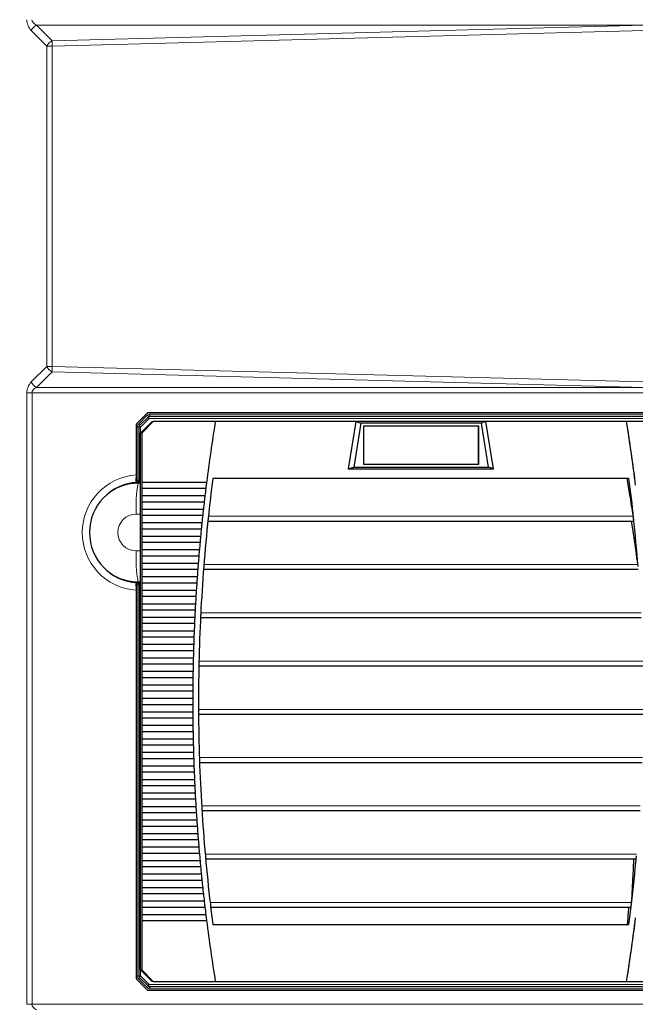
# Model space of a CAD drawing. Header units: millimetres. Extents: x 0 to 4205, y 0 to 2970.
# Tile 59 of 85: x 2147 to 2307, y 1817 to 2072. Entities that reach past the tile are written whole.
import ezdxf

# ---------------------------------------------------------------- set-up
doc = ezdxf.new("R2010")
doc.units = ezdxf.units.MM
doc.header["$LTSCALE"] = 5
doc.styles.add('SLDTEXTSTYLE0', font='TXT', dxfattribs={"width": 0.605})
doc.dimstyles.new('SLDDIMSTYLE0', dxfattribs={"dimtxt": 12.841593, "dimasz": 16.5, "dimexe": 0, "dimexo": 0.0625, "dimgap": 3.210398, "dimtad": 1, "dimdec": 0, "dimrnd": 1e-09, "dimzin": 12, "dimdsep": 46, "dimtxsty": 'SLDTEXTSTYLE0', "dimsah": 1, "dimcen": 0.09, "dimadec": 0, "dimazin": 3, "dimtfac": 1, "dimtdec": 1, "dimtofl": 0, "dimtmove": 0, "dimatfit": 3, "dimfxl": 1, "dimfrac": 2, "dimtolj": 1, "dimtzin": 12, "dimarcsym": 0})

# ---------------------------------------------------------------- blocks, each defined once
blk = doc.blocks.new('_D_7')
at = {"color": 7, "linetype": 'Continuous', "lineweight": 0}
for p, q in [((2163.82, 2742.16), (2159.41, 2742.16)), ((2159.41, 2742.16), (2159.41, 2722.44)), ((2198.12, 2742.16), (2202.53, 2742.16)), ((2202.53, 2742.16), (2202.53, 2722.44)), ((1950.03, 2550.64), (1950.03, 2724.5)), ((2399.56, 1699.78), (2399.56, 2724.5)), ((2159.41, 2722.44), (2163.82, 2722.44)), ((2202.53, 2722.44), (2198.12, 2722.44)), ((1950.03, 2719.5), (2399.56, 2719.5))]:
    blk.add_line(p, q, dxfattribs=at)
at = {"color": 7, "linetype": 'Continuous', "lineweight": 18}
for points in [[(1950.03, 2719.5), (1966.53, 2717), (1966.53, 2722)], [(2399.56, 2719.5), (2383.06, 2722), (2383.06, 2717)]]:
    blk.add_solid(points, dxfattribs=at)
at = {"color": 7, "linetype": 'Continuous', "lineweight": 18, "char_height": 13.229, "attachment_point": 1, "style": 'SLDTEXTSTYLE0'}
for s, insert in [('450', (2166.27, 2762.15)), ('17,7', (2163.82, 2739.49))]:
    blk.add_mtext(s, dxfattribs=dict(at, insert=insert))

msp = doc.modelspace()

# ---------------------------------------------------------------- linework, layer by layer
at = {"color": 8, "linetype": 'Continuous', "lineweight": 18}
for p, q in [((2309.04, 2071.09), (2151.38, 2071.09)), ((2151.38, 2071.09), (2155.37, 2067.04)), ((2155.37, 2067.04), (2309.04, 2071.09)), ((2153.99, 2065.63), (2150, 2069.67)), ((2309.05, 2069.67), (2155.38, 2065.63)), ((2153.99, 1982.71), (2153.99, 2065.63)), ((2153.99, 2065.63), (2155.38, 2065.63)), ((2155.38, 2065.63), (2155.38, 1982.71)), ((2150, 1978.67), (2153.99, 1982.71)), ((2153.99, 1982.71), (2155.38, 1982.71)), ((2155.38, 1982.71), (2309.05, 1978.67)), ((2155.37, 1981.3), (2151.38, 1977.26)), ((2309.04, 1977.26), (2155.37, 1981.3)), ((2151.38, 1977.26), (2309.04, 1977.26)), ((2148.85, 1817.5), (2148.85, 1975.84)), ((2150.19, 1975.84), (2148.85, 1975.84)), ((2150.19, 1975.84), (2150.19, 1817.5)), ((2353.53, 1975.84), (2150.19, 1975.84)), ((2177.75, 1967.74), (2180.05, 1970.04)), ((2180.51, 1969.19), (2178.29, 1966.97)), ((2179.97, 1970.52), (2179.99, 1970.56)), ((2180.35, 1970.71), (2180.32, 1970.67)), ((2320.84, 1969.19), (2180.51, 1969.19)), ((2180.72, 1969.83), (2180.53, 1969.69)), ((2180.53, 1969.69), (2320.87, 1969.69)), ((2321.18, 1969.83), (2180.72, 1969.83)), ((2180.75, 1970.33), (2321.21, 1970.33)), ((2177.29, 1967.85), (2177.26, 1967.81)), ((2177.46, 1953.23), (2177.46, 1967.03)), ((2177.46, 1967.03), (2177.93, 1967.03)), ((2177.93, 1966.97), (2178.29, 1966.97)), ((2178.29, 1966.97), (2178.29, 1953)), ((2177.44, 1952.65), (2177.46, 1952.76)), ((2177.46, 1953.23), (2177.93, 1953.23)), ((2177.67, 1952.44), (2177.79, 1952.51)), ((2177.67, 1952.44), (2178.31, 1952.44)), ((2178.31, 1952.5), (2178.26, 1952.5)), ((2178.29, 1953), (2178.31, 1953)), ((2178.27, 1944.44), (2177.2, 1944.44)), ((2178.31, 1944.44), (2178.27, 1944.44)), ((2178.27, 1934.9), (2178.27, 1944.44)), ((2195.9, 1943.89), (2306.05, 1943.89)), ((2177.2, 1934.9), (2178.27, 1934.9)), ((2178.31, 1934.9), (2178.27, 1934.9)), ((2194.73, 1931.39), (2307.21, 1931.39)), ((2177.46, 1926.58), (2177.44, 1926.69)), ((2177.46, 1824.81), (2177.46, 1926.11)), ((2177.93, 1926.11), (2177.46, 1926.11)), ((2177.67, 1926.9), (2177.79, 1926.83)), ((2178.31, 1926.9), (2177.67, 1926.9)), ((2178.26, 1926.84), (2178.31, 1926.84)), ((2178.29, 1926.34), (2178.29, 1824.87)), ((2178.31, 1926.34), (2178.29, 1926.34)), ((2193.92, 1918.89), (2308.03, 1918.89)), ((2193.46, 1906.39), (2308.49, 1906.39)), ((2193.34, 1893.89), (2308.61, 1893.89)), ((2193.57, 1881.39), (2308.38, 1881.39)), ((2194.15, 1868.89), (2307.8, 1868.89)), ((2195.07, 1856.39), (2306.87, 1856.39)), ((2196.35, 1843.89), (2305.6, 1843.89)), ((2177.26, 1824.03), (2177.29, 1823.99)), ((2177.46, 1824.81), (2177.93, 1824.81)), ((2180.05, 1821.81), (2177.75, 1824.11)), ((2178.29, 1824.87), (2177.93, 1824.87)), ((2178.29, 1824.87), (2180.51, 1822.65)), ((2180, 1821.28), (2179.97, 1821.32)), ((2180.32, 1821.17), (2180.35, 1821.14)), ((2180.51, 1822.65), (2320.84, 1822.65)), ((2180.53, 1822.15), (2180.72, 1822.01)), ((2320.87, 1822.15), (2180.53, 1822.15)), ((2180.72, 1822.01), (2321.18, 1822.01)), ((2321.21, 1821.51), (2180.75, 1821.51)), ((2150.19, 1817.5), (2148.85, 1817.5)), ((2150.19, 1817.5), (2353.53, 1817.5))]:
    msp.add_line(p, q, dxfattribs=at)
at = {"color": 7, "linetype": 'Continuous', "lineweight": 25}
for p, q in [((2179.97, 1970.52), (2177.26, 1967.81)), ((2177.29, 1967.85), (2179.99, 1970.56)), ((2180.37, 1969.68), (2178.07, 1967.38)), ((2321.63, 1970.67), (2180.32, 1970.67)), ((2321.73, 1970.71), (2180.35, 1970.71)), ((2177.14, 1967.49), (2177.14, 1954.62)), ((2177.93, 1953.23), (2177.93, 1967.03)), ((2178.31, 1965.42), (2181.3, 1968.42)), ((2181.62, 1968.42), (2178.63, 1965.42)), ((2181.3, 1968.42), (2181.62, 1968.42)), ((2197.7, 1968.42), (2181.62, 1968.42)), ((2234.13, 1968.42), (2197.7, 1968.42)), ((2234.13, 1968.42), (2232.16, 1956.17)), ((2235.4, 1968), (2233.56, 1956.6)), ((2234.13, 1968.42), (2235.4, 1968)), ((2267.82, 1968.42), (2234.13, 1968.42)), ((2266.7, 1968), (2235.4, 1968)), ((2266.02, 1967.2), (2236.08, 1967.2)), ((2236.08, 1967.2), (2236.08, 1957.4)), ((2265.93, 1957.4), (2265.93, 1967.2)), ((2266.02, 1957.4), (2266.02, 1967.2)), ((2267.82, 1968.42), (2266.7, 1968)), ((2268.54, 1956.6), (2266.7, 1968)), ((2269.8, 1956.17), (2267.82, 1968.42)), ((2304.27, 1968.42), (2267.82, 1968.42)), ((2304.28, 1968.42), (2304.27, 1968.42)), ((2320.36, 1968.42), (2304.28, 1968.42)), ((2178.31, 1826.42), (2178.31, 1965.42)), ((2178.63, 1965.42), (2178.31, 1965.42)), ((2178.63, 1965.42), (2178.63, 1952.67)), ((2232.16, 1956.17), (2233.56, 1956.6)), ((2232.16, 1956.17), (2269.8, 1956.17)), ((2233.56, 1956.6), (2268.54, 1956.6)), ((2236.08, 1957.4), (2266.02, 1957.4)), ((2269.8, 1956.17), (2268.54, 1956.6)), ((2304.91, 1953.67), (2197.05, 1953.67)), ((2177.7, 1952.7), (2177.72, 1952.72)), ((2177.93, 1953.23), (2177.93, 1953.23)), ((2195.43, 1952.67), (2178.63, 1952.67)), ((2178.63, 1951.17), (2178.63, 1949.17)), ((2178.63, 1951.17), (2195.24, 1951.17)), ((2195, 1949.17), (2178.63, 1949.17)), ((2178.63, 1947.67), (2178.63, 1945.67)), ((2178.63, 1947.67), (2194.82, 1947.67)), ((2194.6, 1945.67), (2178.63, 1945.67)), ((2178.63, 1944.17), (2194.43, 1944.17)), ((2178.63, 1944.17), (2178.63, 1942.17)), ((2194.22, 1942.17), (2178.63, 1942.17)), ((2178.63, 1940.67), (2178.63, 1938.67)), ((2178.63, 1940.67), (2194.07, 1940.67)), ((2195.77, 1942.66), (2306.16, 1942.66)), ((2193.88, 1938.67), (2178.63, 1938.67)), ((2178.63, 1937.17), (2178.63, 1935.17)), ((2178.63, 1937.17), (2193.74, 1937.17)), ((2193.56, 1935.17), (2178.63, 1935.17)), ((2178.63, 1933.67), (2193.43, 1933.67)), ((2178.63, 1933.67), (2178.63, 1931.67)), ((2193.27, 1931.67), (2178.63, 1931.67)), ((2178.63, 1930.17), (2193.15, 1930.17)), ((2178.63, 1930.17), (2178.63, 1928.17)), ((2193, 1928.17), (2178.63, 1928.17)), ((2194.64, 1930.16), (2307.28, 1930.16)), ((2177.81, 1926.51), (2177.72, 1926.62)), ((2177.79, 1926.52), (2177.81, 1926.5)), ((2177.93, 1824.81), (2177.93, 1926.11)), ((2177.93, 1926.11), (2177.93, 1926.11)), ((2178.63, 1926.67), (2192.9, 1926.67)), ((2178.63, 1926.67), (2178.63, 1924.67)), ((2177.14, 1924.72), (2177.14, 1824.34)), ((2192.77, 1924.67), (2178.63, 1924.67)), ((2178.63, 1923.17), (2192.67, 1923.17)), ((2178.63, 1923.17), (2178.63, 1921.17)), ((2192.56, 1921.17), (2178.63, 1921.17)), ((2178.63, 1919.67), (2178.63, 1917.67)), ((2178.63, 1919.67), (2192.48, 1919.67)), ((2192.38, 1917.67), (2178.63, 1917.67)), ((2193.86, 1917.66), (2308.06, 1917.66)), ((2178.63, 1916.17), (2192.31, 1916.17)), ((2178.63, 1916.17), (2178.63, 1914.17)), ((2192.22, 1914.17), (2178.63, 1914.17)), ((2178.63, 1912.67), (2178.63, 1910.67)), ((2178.63, 1912.67), (2192.16, 1912.67)), ((2192.09, 1910.67), (2178.63, 1910.67)), ((2178.63, 1909.17), (2178.63, 1907.17)), ((2178.63, 1909.17), (2192.05, 1909.17)), ((2191.99, 1907.17), (2178.63, 1907.17)), ((2178.63, 1905.67), (2178.63, 1903.67)), ((2178.63, 1905.67), (2191.96, 1905.67)), ((2193.43, 1905.16), (2308.49, 1905.16)), ((2191.92, 1903.67), (2178.63, 1903.67)), ((2178.63, 1902.17), (2191.9, 1902.17)), ((2178.63, 1902.17), (2178.63, 1900.17)), ((2191.87, 1900.17), (2178.63, 1900.17)), ((2178.63, 1898.67), (2178.63, 1896.67)), ((2178.63, 1898.67), (2191.86, 1898.67)), ((2191.85, 1896.67), (2178.63, 1896.67)), ((2178.63, 1895.17), (2191.85, 1895.17)), ((2178.63, 1895.17), (2178.63, 1893.17)), ((2191.86, 1893.17), (2178.63, 1893.17)), ((2193.35, 1892.66), (2308.58, 1892.66)), ((2178.63, 1891.67), (2191.87, 1891.67)), ((2178.63, 1891.67), (2178.63, 1889.67)), ((2191.9, 1889.67), (2178.63, 1889.67)), ((2178.63, 1888.17), (2191.92, 1888.17)), ((2178.63, 1888.17), (2178.63, 1886.17)), ((2191.96, 1886.17), (2178.63, 1886.17)), ((2178.63, 1884.67), (2178.63, 1882.67)), ((2178.63, 1884.67), (2191.99, 1884.67)), ((2192.05, 1882.67), (2178.63, 1882.67)), ((2178.63, 1881.17), (2192.09, 1881.17)), ((2178.63, 1881.17), (2178.63, 1879.17)), ((2193.61, 1880.16), (2308.35, 1880.16)), ((2192.16, 1879.17), (2178.63, 1879.17)), ((2178.63, 1877.67), (2178.63, 1875.67)), ((2178.63, 1877.67), (2192.22, 1877.67)), ((2192.31, 1875.67), (2178.63, 1875.67)), ((2178.63, 1874.17), (2178.63, 1872.17)), ((2178.63, 1874.17), (2192.38, 1874.17)), ((2192.48, 1872.17), (2178.63, 1872.17)), ((2178.63, 1870.67), (2192.56, 1870.67)), ((2178.63, 1870.67), (2178.63, 1868.67)), ((2192.67, 1868.67), (2178.63, 1868.67)), ((2178.63, 1867.17), (2192.77, 1867.17)), ((2178.63, 1867.17), (2178.63, 1865.17)), ((2194.22, 1867.66), (2307.77, 1867.66)), ((2192.9, 1865.17), (2178.63, 1865.17)), ((2178.63, 1863.67), (2178.63, 1861.67)), ((2178.63, 1863.67), (2193, 1863.67)), ((2193.15, 1861.67), (2178.63, 1861.67)), ((2178.63, 1860.17), (2193.27, 1860.17)), ((2178.63, 1860.17), (2178.63, 1858.17)), ((2193.43, 1858.17), (2178.63, 1858.17)), ((2178.63, 1856.67), (2178.63, 1854.67)), ((2178.63, 1856.67), (2193.56, 1856.67)), ((2193.74, 1854.67), (2178.63, 1854.67)), ((2195.18, 1855.16), (2306.84, 1855.16)), ((2178.63, 1853.17), (2193.88, 1853.17)), ((2178.63, 1853.17), (2178.63, 1851.17)), ((2194.07, 1851.17), (2178.63, 1851.17)), ((2178.63, 1849.67), (2178.63, 1847.67)), ((2178.63, 1849.67), (2194.22, 1849.67)), ((2194.43, 1847.67), (2178.63, 1847.67)), ((2178.63, 1846.17), (2194.6, 1846.17)), ((2178.63, 1846.17), (2178.63, 1844.17)), ((2194.82, 1844.17), (2178.63, 1844.17)), ((2178.63, 1842.67), (2178.63, 1840.67)), ((2178.63, 1842.67), (2195, 1842.67)), ((2196.49, 1842.66), (2305.57, 1842.66)), ((2195.24, 1840.67), (2178.63, 1840.67)), ((2178.63, 1839.17), (2195.43, 1839.17)), ((2178.63, 1839.17), (2178.63, 1826.42)), ((2197.05, 1838.17), (2304.91, 1838.17)), ((2178.31, 1826.42), (2178.63, 1826.42)), ((2181.3, 1823.42), (2178.31, 1826.42)), ((2178.63, 1826.42), (2181.62, 1823.42)), ((2177.26, 1824.03), (2179.97, 1821.32)), ((2180, 1821.28), (2177.29, 1823.99)), ((2178.07, 1824.46), (2180.37, 1822.16)), ((2181.62, 1823.42), (2181.3, 1823.42)), ((2181.62, 1823.42), (2197.7, 1823.42)), ((2197.7, 1823.42), (2304.27, 1823.42)), ((2304.28, 1823.42), (2304.27, 1823.42)), ((2304.28, 1823.42), (2320.36, 1823.42)), ((2180.32, 1821.17), (2321.64, 1821.17)), ((2180.35, 1821.14), (2321.73, 1821.14))]:
    msp.add_line(p, q, dxfattribs=at)
at = {"color": 8, "linetype": 'Continuous', "lineweight": 18, "flags": 128}
for points in [[(2177.34, 1952.53), (2177.37, 1952.56), (2177.44, 1952.65)], [(2177.79, 1952.51), (2177.84, 1952.52), (2177.89, 1952.55), (2177.93, 1952.6), (2177.97, 1952.66), (2178.01, 1952.73), (2178.03, 1952.82), (2178.05, 1952.91), (2178.06, 1953.01)], [(2177.44, 1926.69), (2177.41, 1926.73), (2177.34, 1926.81)], [(2177.79, 1926.83), (2177.84, 1926.82), (2177.89, 1926.79), (2177.93, 1926.74), (2177.97, 1926.68), (2178.01, 1926.61), (2178.03, 1926.52), (2178.05, 1926.43), (2178.06, 1926.33)]]:
    msp.add_lwpolyline(points, dxfattribs=at)
at = {"color": 8, "linetype": 'Continuous', "lineweight": 18}
for centre, radius, start, end in [((2152.84, 2068.28), 3.16, 117.5561, 153.8971), ((2156.83, 2064.24), 3.16, 117.5561, 153.8971), ((2198.34, 2066.85), 42.97, 179.7365, 181.619), ((2156.83, 1984.1), 3.16, 206.1029, 242.4439), ((2198.34, 1981.49), 42.97, 178.381, 180.2635), ((2152.84, 1980.06), 3.16, 206.1029, 242.4439), ((2178.23, 1968.05), 2.69, 37.3493, 47.5528), ((2184.28, 1973.04), 5.39, 220.914, 225.6424), ((2180.53, 1969.19), 0.499, 90.0253, 113.9006), ((2182.74, 1969.31), 2.24, 170.2173, 183.0349), ((2178.51, 1970.21), 2.24, 350.2173, 3.0349), ((2175.93, 1965.75), 2.69, 37.3493, 47.5528), ((2182.37, 1971.13), 5.82, 221.3144, 225.536), ((2178.2, 1939.67), 14.99, 94.0442, 265.9558), ((2178.1, 1939.72), 13.06, 92.781, 94.3335), ((2178.12, 1939.72), 13.53, 92.781, 94.2321), ((2213.03, 1946.34), 35.88, 170.2173, 183.0349), ((2177.32, 1953.03), 0.499, 272.2728, 318.8176), ((2173.66, 1952.98), 3.81, 356.7493, 3.8438), ((2177.45, 1953.24), 0.481, 271.5442, 354.3951), ((2176.05, 1952.88), 2.24, 350.2173, 3.0349), ((2177.21, 1939.67), 4.77, 90.0815, 269.9185), ((2213.03, 1933), 35.88, 176.9651, 189.7827), ((2178.1, 1939.62), 13.06, 265.6665, 267.219), ((2178.12, 1939.62), 13.53, 265.7679, 267.219), ((2177.32, 1926.32), 0.499, 38.034, 87.7275), ((2177.42, 1926.2), 0.499, 41.282, 87.2155), ((2173.66, 1926.37), 3.81, 356.1562, 3.2507), ((2177.45, 1926.1), 0.481, 5.6049, 88.4558), ((2176.05, 1926.46), 2.24, 356.9651, 9.7827), ((2175.93, 1826.09), 2.69, 312.4472, 322.6507), ((2182.37, 1820.71), 5.82, 134.464, 138.6856), ((2178.23, 1823.79), 2.69, 312.4472, 322.6507), ((2184.28, 1818.8), 5.39, 134.3576, 139.086), ((2180.53, 1822.65), 0.499, 246.0989, 269.9752), ((2182.74, 1822.53), 2.24, 176.9651, 189.7827), ((2178.51, 1821.63), 2.24, 356.9651, 9.7827)]:
    msp.add_arc(centre, radius, start, end, dxfattribs=at)
at = {"color": 7, "linetype": 'Continuous', "lineweight": 25}
for centre, radius, start, end in [((2644.14, 1895.93), 452.29, 170.7766, 172.7928), ((1857.83, 1895.93), 452.29, 7.1116, 9.2234), ((1857.84, 1895.93), 452.29, 7.2072, 9.2234), ((2644.14, 1895.92), 450.81, 172.6403, 173.9538), ((1857.82, 1895.92), 450.81, 6.0462, 7.3597), ((2178.08, 1939.67), 12.99, 92.8096, 267.1904), ((2177.67, 1939.71), 12.73, 90.0054, 124.8722), ((2177.42, 1953.15), 0.499, 272.7842, 320.9957), ((2177.43, 1953.23), 0.5, 355.7477, 0), ((2201.28, 1951.92), 22.66, 178.1077, 181.8923), ((2644.16, 1895.92), 452.31, 172.9839, 173.2395), ((2201.28, 1948.42), 22.66, 178.1077, 181.8923), ((2201.28, 1944.92), 22.66, 178.1077, 181.8923), ((2644.16, 1895.92), 452.31, 173.4304, 173.6857), ((2644.17, 1895.92), 452.32, 173.8765, 174.1316), ((2644.16, 1895.92), 450.82, 173.9538, 175.5492), ((1857.8, 1895.92), 450.82, 4.4508, 6.0462), ((2201.28, 1941.42), 22.66, 178.1077, 181.8923), ((2644.17, 1895.92), 452.32, 174.3222, 174.5771), ((2201.28, 1937.92), 22.66, 178.1077, 181.8923), ((2644.18, 1895.92), 452.32, 174.7675, 175.0223), ((2201.28, 1934.42), 22.66, 178.1077, 181.8923), ((2644.18, 1895.92), 452.33, 175.2126, 175.4672), ((2201.28, 1930.92), 22.66, 178.1077, 181.8923), ((2644.17, 1895.92), 450.83, 175.5492, 177.1411), ((2177.67, 1939.63), 12.73, 235.1278, 269.9946), ((2201.28, 1927.42), 22.66, 178.1077, 181.8923), ((2644.18, 1895.92), 452.33, 175.6573, 175.9118), ((2177.43, 1926.11), 0.5, 0, 4.2523), ((2644.18, 1895.92), 452.33, 176.1018, 176.3561), ((2201.28, 1923.92), 22.66, 178.1077, 181.8923), ((2644.19, 1895.92), 452.34, 176.5461, 176.8003), ((2201.28, 1920.42), 22.66, 178.1077, 181.8923), ((2201.28, 1916.92), 22.66, 178.1077, 181.8923), ((2644.19, 1895.92), 452.34, 176.9901, 177.2442), ((2644.17, 1895.92), 450.84, 177.1411, 178.7307), ((2644.19, 1895.92), 452.34, 177.434, 177.688), ((2201.28, 1913.42), 22.66, 178.1077, 181.8923), ((2644.19, 1895.92), 452.34, 177.8777, 178.1316), ((2201.28, 1909.92), 22.66, 178.1077, 181.8923), ((2644.19, 1895.92), 452.34, 178.3212, 178.5751), ((2201.28, 1906.42), 22.66, 178.1077, 181.8923), ((2644.19, 1895.92), 452.34, 178.7647, 179.0185), ((2644.18, 1895.92), 450.84, 178.7307, 180.3194), ((2201.28, 1902.92), 22.66, 178.1077, 181.8923), ((2201.28, 1899.42), 22.66, 178.1077, 181.8923), ((2644.2, 1895.92), 452.34, 179.2081, 179.4619), ((2644.2, 1895.92), 452.34, 179.6515, 179.9052), ((2201.28, 1895.92), 22.66, 178.1077, 181.8923), ((2644.2, 1895.92), 452.34, 180.0948, 180.3485), ((2201.28, 1892.42), 22.66, 178.1077, 181.8923), ((2644.18, 1895.92), 450.84, 180.3194, 181.9084), ((2201.28, 1888.92), 22.66, 178.1077, 181.8923), ((2644.2, 1895.92), 452.34, 180.5381, 180.7919), ((2644.19, 1895.92), 452.34, 180.9815, 181.2353), ((2201.28, 1885.42), 22.66, 178.1077, 181.8923), ((2644.19, 1895.92), 452.34, 181.4249, 181.6788), ((2201.28, 1881.92), 22.66, 178.1077, 181.8923), ((2644.19, 1895.92), 452.34, 181.8684, 182.1223), ((2644.17, 1895.92), 450.84, 181.9084, 183.4988), ((2201.28, 1878.42), 22.66, 178.1077, 181.8923), ((2644.19, 1895.92), 452.34, 182.312, 182.566), ((2201.28, 1874.92), 22.66, 178.1077, 181.8923), ((2201.28, 1871.42), 22.66, 178.1077, 181.8923), ((2644.19, 1895.92), 452.34, 182.7558, 183.0099), ((2644.19, 1895.92), 452.34, 183.1997, 183.4539), ((2201.28, 1867.92), 22.66, 178.1077, 181.8923), ((2644.18, 1895.92), 452.33, 183.6439, 183.8982), ((2644.16, 1895.92), 450.83, 183.4988, 185.0919), ((2201.28, 1864.42), 22.66, 178.1077, 181.8923), ((2201.28, 1860.92), 22.66, 178.1077, 181.8923), ((2644.18, 1895.92), 452.33, 184.0882, 184.3427), ((2644.18, 1895.92), 452.33, 184.5328, 184.7874), ((2201.28, 1857.42), 22.66, 178.1077, 181.8923), ((2644.18, 1895.92), 452.32, 184.9777, 185.2325), ((2201.28, 1853.92), 22.66, 178.1077, 181.8923), ((2644.15, 1895.92), 450.81, 185.0919, 186.6891), ((1857.81, 1895.92), 450.81, 353.3109, 354.9081), ((2644.17, 1895.92), 452.32, 185.4229, 185.6778), ((2201.28, 1850.42), 22.66, 178.1077, 181.8923), ((2644.17, 1895.92), 452.32, 185.8684, 186.1235), ((2201.28, 1846.92), 22.66, 178.1077, 181.8923), ((2201.28, 1843.42), 22.66, 178.1077, 181.8923), ((2644.16, 1895.92), 452.31, 186.3143, 186.5696), ((2644.16, 1895.92), 452.31, 186.7605, 187.0161), ((2644.14, 1895.92), 450.8, 186.6891, 187.3597), ((1857.82, 1895.92), 450.8, 352.6403, 353.3109), ((2201.28, 1839.92), 22.66, 178.1077, 181.8923), ((2644.14, 1895.92), 452.29, 187.2072, 189.2234), ((1857.83, 1895.92), 452.29, 350.7766, 352.8884), ((1857.84, 1895.92), 452.29, 350.7766, 352.7928)]:
    msp.add_arc(centre, radius, start, end, dxfattribs=at)
at = {"color": 8, "linetype": 'Continuous', "lineweight": 18}
for centre, major_axis, ratio, start_param, end_param in [((2152.81, 2072.5), (0, 4), 0.990766, 1.570796, 2.354324), ((2154.27, 2072.5), (4.09, 0), 0.489577, 3.141593, 3.92512), ((2152.81, 1975.84), (0, 4), 0.990766, 0.787269, 1.570796), ((2154.27, 1975.84), (4.09, 0), 0.489577, 2.358065, 3.141593), ((2180.75, 1969.33), (-0.105, 0.995), 0.997578, 6.178589, 6.963483), ((2178.46, 1967.03), (-0.177, 0.984), 0.998548, 0.608219, 1.393113), ((2178.32, 1952.54), (1, 0.002), 0.034855, 4.147328, 4.651228), ((2178.32, 1953.04), (0.5, 0.002), 0.06971, 4.147104, 4.651004), ((2178.96, 1944.44), (0, 8), 0.08719, 1.218152, 1.570796), ((2178.96, 1934.9), (0, 8), 0.08719, 1.570796, 1.92344), ((2178.32, 1926.8), (1, -0.002), 0.034855, 1.631957, 2.135857), ((2178.32, 1926.3), (0.5, -0.002), 0.06971, 1.632182, 2.136081), ((2178.46, 1824.81), (0.177, 0.984), 0.998548, 1.74848, 2.533374), ((2180.75, 1822.51), (0.105, 0.995), 0.997578, 2.461295, 3.246189), ((2154.27, 1817.5), (4.09, 0), 0.489577, 3.141593, 3.92512)]:
    msp.add_ellipse(centre, major_axis=major_axis, ratio=ratio, start_param=start_param, end_param=end_param, dxfattribs=at)
at = {"color": 7, "linetype": 'Continuous', "lineweight": 25}
for centre, major_axis, ratio, start_param, end_param in [((2180.32, 1970.17), (-0.143, 0.48), 0.997773, 5.994767, 6.780165), ((2180.35, 1970.21), (-0.143, 0.48), 0.997773, 5.994767, 6.780165), ((2180.72, 1969.33), (0.036, 0.5), 0.995701, 0.071628, 0.856521), ((2177.64, 1967.49), (-0.143, 0.48), 0.997773, 0.49698, 1.28116), ((2178.43, 1967.03), (-0.062, 0.496), 0.997438, 0.661143, 1.446037), ((2177.64, 1824.35), (0.143, 0.48), 0.997773, 1.860432, 2.645831), ((2178.43, 1824.81), (0.062, 0.496), 0.997438, 1.695556, 2.48045), ((2180.32, 1821.67), (0.143, 0.48), 0.997773, 2.645831, 3.430011), ((2180.35, 1821.64), (0.143, 0.48), 0.997773, 2.645831, 3.430011), ((2180.72, 1822.51), (-0.036, 0.5), 0.995701, 2.285071, 3.069965)]:
    msp.add_ellipse(centre, major_axis=major_axis, ratio=ratio, start_param=start_param, end_param=end_param, dxfattribs=at)
for points, knots in [([(2177.14, 1954.62), (2177.14, 1954.4), (2177.14, 1953.95), (2177.13, 1953.33), (2177.12, 1952.93), (2177.11, 1952.78), (2177.11, 1952.74)], [0, 0, 0, 0, 0.274392, 0.548807, 0.850385, 1, 1, 1, 1]), ([(2306.05, 1943.89), (2305.76, 1945.72), (2305.23, 1948.98), (2304.65, 1952.24), (2304.4, 1953.67)], [0, 0, 0, 0, 0.560131, 1, 1, 1, 1]), ([(2177.72, 1952.72), (2177.74, 1952.75), (2177.77, 1952.79), (2177.8, 1952.82), (2177.81, 1952.84)], [0, 0, 0, 0, 0.7, 1, 1, 1, 1]), ([(2177.8, 1952.83), (2177.82, 1952.85), (2177.85, 1952.89), (2177.88, 1952.95), (2177.9, 1953.02), (2177.91, 1953.07), (2177.92, 1953.12), (2177.93, 1953.16), (2177.93, 1953.21), (2177.93, 1953.23)], [0, 0, 0, 0, 0.080112, 0.219921, 0.330748, 0.42901, 0.564221, 0.875213, 1, 1, 1, 1]), ([(2195.32, 1951.92), (2195.3, 1951.79), (2195.27, 1951.53), (2195.25, 1951.29), (2195.24, 1951.17)], [0, 0, 0, 0, 0.500119, 1, 1, 1, 1]), ([(2195.43, 1952.67), (2195.41, 1952.55), (2195.37, 1952.31), (2195.34, 1952.05), (2195.32, 1951.92)], [0, 0, 0, 0, 0.499583, 1, 1, 1, 1]), ([(2194.9, 1948.42), (2194.88, 1948.29), (2194.85, 1948.03), (2194.83, 1947.79), (2194.82, 1947.67)], [0, 0, 0, 0, 0.500121, 1, 1, 1, 1]), ([(2195, 1949.17), (2194.98, 1949.05), (2194.94, 1948.81), (2194.91, 1948.55), (2194.9, 1948.42)], [0, 0, 0, 0, 0.499572, 1, 1, 1, 1]), ([(2194.6, 1945.67), (2194.58, 1945.55), (2194.55, 1945.31), (2194.52, 1945.05), (2194.5, 1944.92)], [0, 0, 0, 0, 0.499561, 1, 1, 1, 1]), ([(2194.5, 1944.92), (2194.49, 1944.79), (2194.46, 1944.53), (2194.44, 1944.29), (2194.43, 1944.17)], [0, 0, 0, 0, 0.500122, 1, 1, 1, 1]), ([(2306.11, 1943.41), (2306.11, 1943.46), (2306.1, 1943.56), (2306.08, 1943.73), (2306.06, 1943.83), (2306.05, 1943.89)], [0, 0, 0, 0, 0.314199, 0.58581, 1, 1, 1, 1]), ([(2306.15, 1942.66), (2306.15, 1942.66), (2306.15, 1942.65), (2306.16, 1942.7), (2306.16, 1942.8), (2306.15, 1942.96), (2306.14, 1943.17), (2306.12, 1943.32), (2306.11, 1943.41)], [0, 0, 0, 0, 0.035923, 0.22238, 0.409369, 0.611253, 0.775991, 1, 1, 1, 1]), ([(2194.13, 1941.42), (2194.12, 1941.29), (2194.1, 1941.03), (2194.08, 1940.79), (2194.07, 1940.67)], [0, 0, 0, 0, 0.500123, 1, 1, 1, 1]), ([(2194.22, 1942.17), (2194.21, 1942.05), (2194.18, 1941.81), (2194.15, 1941.55), (2194.13, 1941.42)], [0, 0, 0, 0, 0.499552, 1, 1, 1, 1]), ([(2307.21, 1931.39), (2306.9, 1933.73), (2306.4, 1937.48), (2305.82, 1941.24), (2305.6, 1942.66)], [0, 0, 0, 0, 0.622077, 1, 1, 1, 1]), ([(2193.88, 1938.67), (2193.86, 1938.55), (2193.83, 1938.31), (2193.81, 1938.05), (2193.79, 1937.92)], [0, 0, 0, 0, 0.499544, 1, 1, 1, 1]), ([(2193.79, 1937.92), (2193.78, 1937.79), (2193.76, 1937.53), (2193.74, 1937.29), (2193.74, 1937.17)], [0, 0, 0, 0, 0.500124, 1, 1, 1, 1]), ([(2193.48, 1934.42), (2193.47, 1934.29), (2193.45, 1934.03), (2193.44, 1933.79), (2193.43, 1933.67)], [0, 0, 0, 0, 0.500125, 1, 1, 1, 1]), ([(2193.56, 1935.17), (2193.54, 1935.05), (2193.52, 1934.81), (2193.49, 1934.55), (2193.48, 1934.42)], [0, 0, 0, 0, 0.499536, 1, 1, 1, 1]), ([(2193.2, 1930.92), (2193.19, 1930.79), (2193.17, 1930.53), (2193.16, 1930.29), (2193.15, 1930.17)], [0, 0, 0, 0, 0.500126, 1, 1, 1, 1]), ([(2193.27, 1931.67), (2193.25, 1931.55), (2193.23, 1931.31), (2193.21, 1931.05), (2193.2, 1930.92)], [0, 0, 0, 0, 0.499529, 1, 1, 1, 1]), ([(2193, 1928.17), (2192.99, 1928.05), (2192.97, 1927.81), (2192.95, 1927.55), (2192.94, 1927.42)], [0, 0, 0, 0, 0.499523, 1, 1, 1, 1]), ([(2177.11, 1926.6), (2177.11, 1926.56), (2177.12, 1926.42), (2177.13, 1926.05), (2177.14, 1925.44), (2177.14, 1924.97), (2177.14, 1924.72)], [0, 0, 0, 0, 0.1496155, 0.4228349, 0.6960353, 1, 1, 1, 1]), ([(2177.93, 1926.14), (2177.93, 1926.17), (2177.92, 1926.22), (2177.92, 1926.27), (2177.89, 1926.36), (2177.86, 1926.45), (2177.81, 1926.5), (2177.79, 1926.52)], [0, 0, 0, 0, 0.268816, 0.557175, 0.685359, 0.850821, 1, 1, 1, 1]), ([(2192.94, 1927.42), (2192.93, 1927.29), (2192.91, 1927.03), (2192.9, 1926.79), (2192.9, 1926.67)], [0, 0, 0, 0, 0.500127, 1, 1, 1, 1]), ([(2192.71, 1923.92), (2192.7, 1923.79), (2192.68, 1923.53), (2192.68, 1923.29), (2192.67, 1923.17)], [0, 0, 0, 0, 0.500128, 1, 1, 1, 1]), ([(2192.77, 1924.67), (2192.76, 1924.55), (2192.73, 1924.31), (2192.72, 1924.05), (2192.71, 1923.92)], [0, 0, 0, 0, 0.499517, 1, 1, 1, 1]), ([(2192.5, 1920.42), (2192.5, 1920.29), (2192.48, 1920.03), (2192.48, 1919.79), (2192.48, 1919.67)], [0, 0, 0, 0, 0.500128, 1, 1, 1, 1]), ([(2192.56, 1921.17), (2192.55, 1921.05), (2192.53, 1920.81), (2192.51, 1920.55), (2192.5, 1920.42)], [0, 0, 0, 0, 0.499513, 1, 1, 1, 1]), ([(2192.38, 1917.67), (2192.37, 1917.55), (2192.35, 1917.31), (2192.33, 1917.05), (2192.33, 1916.92)], [0, 0, 0, 0, 0.499509, 1, 1, 1, 1]), ([(2192.33, 1916.92), (2192.32, 1916.79), (2192.31, 1916.53), (2192.31, 1916.29), (2192.31, 1916.17)], [0, 0, 0, 0, 0.500129, 1, 1, 1, 1]), ([(2192.18, 1913.42), (2192.17, 1913.29), (2192.16, 1913.03), (2192.16, 1912.79), (2192.16, 1912.67)], [0, 0, 0, 0, 0.5001294, 1, 1, 1, 1]), ([(2192.06, 1909.92), (2192.05, 1909.79), (2192.05, 1909.53), (2192.05, 1909.29), (2192.05, 1909.17)], [0, 0, 0, 0, 0.50013, 1, 1, 1, 1]), ([(2191.96, 1906.42), (2191.96, 1906.29), (2191.95, 1906.03), (2191.96, 1905.79), (2191.96, 1905.67)], [0, 0, 0, 0, 0.50013, 1, 1, 1, 1]), ([(2191.96, 1886.17), (2191.96, 1886.05), (2191.95, 1885.81), (2191.96, 1885.55), (2191.96, 1885.42)], [0, 0, 0, 0, 0.499499, 1, 1, 1, 1]), ([(2192.05, 1882.67), (2192.05, 1882.55), (2192.05, 1882.31), (2192.05, 1882.05), (2192.06, 1881.92)], [0, 0, 0, 0, 0.4995013, 1, 1, 1, 1]), ([(2192.16, 1879.17), (2192.16, 1879.05), (2192.16, 1878.81), (2192.17, 1878.55), (2192.18, 1878.42)], [0, 0, 0, 0, 0.499504, 1, 1, 1, 1]), ([(2192.31, 1875.67), (2192.31, 1875.55), (2192.31, 1875.31), (2192.32, 1875.05), (2192.33, 1874.92)], [0, 0, 0, 0, 0.499507, 1, 1, 1, 1]), ([(2192.33, 1874.92), (2192.33, 1874.79), (2192.35, 1874.53), (2192.37, 1874.29), (2192.38, 1874.17)], [0, 0, 0, 0, 0.500129, 1, 1, 1, 1]), ([(2192.48, 1872.17), (2192.48, 1872.05), (2192.48, 1871.81), (2192.5, 1871.55), (2192.5, 1871.42)], [0, 0, 0, 0, 0.499511, 1, 1, 1, 1]), ([(2192.5, 1871.42), (2192.51, 1871.29), (2192.53, 1871.03), (2192.55, 1870.79), (2192.56, 1870.67)], [0, 0, 0, 0, 0.500128, 1, 1, 1, 1]), ([(2192.67, 1868.67), (2192.68, 1868.55), (2192.68, 1868.31), (2192.7, 1868.05), (2192.71, 1867.92)], [0, 0, 0, 0, 0.499515, 1, 1, 1, 1]), ([(2192.71, 1867.92), (2192.72, 1867.79), (2192.73, 1867.53), (2192.76, 1867.29), (2192.77, 1867.17)], [0, 0, 0, 0, 0.500128, 1, 1, 1, 1]), ([(2192.9, 1865.17), (2192.9, 1865.05), (2192.91, 1864.81), (2192.93, 1864.55), (2192.94, 1864.42)], [0, 0, 0, 0, 0.49952, 1, 1, 1, 1]), ([(2192.94, 1864.42), (2192.95, 1864.29), (2192.97, 1864.03), (2192.99, 1863.79), (2193, 1863.67)], [0, 0, 0, 0, 0.500127, 1, 1, 1, 1]), ([(2193.15, 1861.67), (2193.16, 1861.55), (2193.17, 1861.31), (2193.19, 1861.05), (2193.2, 1860.92)], [0, 0, 0, 0, 0.499526, 1, 1, 1, 1]), ([(2193.2, 1860.92), (2193.21, 1860.79), (2193.23, 1860.53), (2193.25, 1860.29), (2193.27, 1860.17)], [0, 0, 0, 0, 0.500126, 1, 1, 1, 1]), ([(2193.43, 1858.17), (2193.44, 1858.05), (2193.45, 1857.81), (2193.47, 1857.55), (2193.48, 1857.42)], [0, 0, 0, 0, 0.499532, 1, 1, 1, 1]), ([(2193.48, 1857.42), (2193.49, 1857.29), (2193.52, 1857.03), (2193.54, 1856.79), (2193.56, 1856.67)], [0, 0, 0, 0, 0.500126, 1, 1, 1, 1]), ([(2193.74, 1854.67), (2193.74, 1854.55), (2193.76, 1854.31), (2193.78, 1854.05), (2193.79, 1853.92)], [0, 0, 0, 0, 0.49954, 1, 1, 1, 1]), ([(2193.79, 1853.92), (2193.81, 1853.79), (2193.83, 1853.53), (2193.86, 1853.29), (2193.88, 1853.17)], [0, 0, 0, 0, 0.500125, 1, 1, 1, 1]), ([(2305.6, 1843.89), (2305.74, 1846.22), (2305.97, 1849.98), (2306.12, 1853.74), (2306.18, 1855.16)], [0, 0, 0, 0, 0.621708, 1, 1, 1, 1]), ([(2194.07, 1851.17), (2194.08, 1851.05), (2194.1, 1850.81), (2194.12, 1850.55), (2194.13, 1850.42)], [0, 0, 0, 0, 0.499548, 1, 1, 1, 1]), ([(2194.13, 1850.42), (2194.15, 1850.29), (2194.18, 1850.03), (2194.21, 1849.79), (2194.22, 1849.67)], [0, 0, 0, 0, 0.500123, 1, 1, 1, 1]), ([(2194.43, 1847.67), (2194.44, 1847.55), (2194.46, 1847.31), (2194.49, 1847.05), (2194.5, 1846.92)], [0, 0, 0, 0, 0.499557, 1, 1, 1, 1]), ([(2194.5, 1846.92), (2194.52, 1846.79), (2194.55, 1846.53), (2194.58, 1846.29), (2194.6, 1846.17)], [0, 0, 0, 0, 0.500122, 1, 1, 1, 1]), ([(2194.82, 1844.17), (2194.83, 1844.05), (2194.85, 1843.81), (2194.88, 1843.55), (2194.9, 1843.42)], [0, 0, 0, 0, 0.499567, 1, 1, 1, 1]), ([(2305.55, 1843.41), (2305.56, 1843.46), (2305.57, 1843.56), (2305.59, 1843.73), (2305.59, 1843.83), (2305.6, 1843.89)], [0, 0, 0, 0, 0.307971, 0.577508, 1, 1, 1, 1]), ([(2194.9, 1843.42), (2194.91, 1843.29), (2194.94, 1843.03), (2194.98, 1842.79), (2195, 1842.67)], [0, 0, 0, 0, 0.500121, 1, 1, 1, 1]), ([(2304.55, 1838.17), (2304.63, 1839.24), (2304.75, 1840.73), (2304.85, 1842.23), (2304.87, 1842.66)], [0, 0, 0, 0, 0.715306, 1, 1, 1, 1]), ([(2305.42, 1842.66), (2305.42, 1842.66), (2305.42, 1842.65), (2305.44, 1842.7), (2305.46, 1842.8), (2305.49, 1842.96), (2305.52, 1843.17), (2305.54, 1843.32), (2305.55, 1843.41)], [0, 0, 0, 0, 0.036751, 0.222485, 0.408764, 0.611315, 0.772419, 1, 1, 1, 1]), ([(2195.24, 1840.67), (2195.25, 1840.55), (2195.27, 1840.31), (2195.3, 1840.05), (2195.32, 1839.92)], [0, 0, 0, 0, 0.499577, 1, 1, 1, 1]), ([(2195.32, 1839.92), (2195.34, 1839.79), (2195.37, 1839.53), (2195.41, 1839.29), (2195.43, 1839.17)], [0, 0, 0, 0, 0.500119, 1, 1, 1, 1])]:
    msp.add_open_spline(points, degree=3, knots=knots, dxfattribs=at)
at = {"color": 8, "linetype": 'Continuous', "lineweight": 18}
for points, knots in [([(2177.79, 1952.51), (2177.7, 1952.51), (2177.53, 1952.51), (2177.37, 1952.52), (2177.35, 1952.52), (2177.34, 1952.53)], [0, 0, 0, 0, 0.323226, 0.650523, 1, 1, 1, 1]), ([(2177.82, 1953.03), (2177.83, 1953.02), (2177.84, 1953.02), (2177.92, 1953.01), (2178.01, 1953.01), (2178.06, 1953.01)], [0, 0, 0, 0, 0.34622, 0.673121, 1, 1, 1, 1]), ([(2177.34, 1926.81), (2177.35, 1926.82), (2177.37, 1926.82), (2177.52, 1926.83), (2177.7, 1926.83), (2177.79, 1926.83)], [0, 0, 0, 0, 0.330189, 0.657642, 1, 1, 1, 1]), ([(2178.06, 1926.33), (2178.01, 1926.33), (2177.94, 1926.33), (2177.91, 1926.33), (2177.9, 1926.33)], [0, 0, 0, 0, 0.7649081, 1, 1, 1, 1])]:
    msp.add_open_spline(points, degree=3, knots=knots, dxfattribs=at)
at = {"color": 7, "linetype": 'Continuous', "lineweight": 25}
for points in [[(2192.22, 1914.17), (2192.21, 1914.05), (2192.19, 1913.81), (2192.18, 1913.55), (2192.18, 1913.42)], [(2192.09, 1910.67), (2192.09, 1910.55), (2192.07, 1910.31), (2192.06, 1910.05), (2192.06, 1909.92)], [(2191.99, 1907.17), (2191.99, 1907.05), (2191.97, 1906.81), (2191.97, 1906.55), (2191.96, 1906.42)], [(2191.92, 1903.67), (2191.91, 1903.55), (2191.9, 1903.31), (2191.9, 1903.05), (2191.89, 1902.92)], [(2191.89, 1902.92), (2191.89, 1902.79), (2191.89, 1902.53), (2191.89, 1902.29), (2191.9, 1902.17)], [(2191.87, 1900.17), (2191.87, 1900.05), (2191.86, 1899.81), (2191.85, 1899.55), (2191.85, 1899.42)], [(2191.85, 1899.42), (2191.85, 1899.29), (2191.85, 1899.03), (2191.86, 1898.79), (2191.86, 1898.67)], [(2191.85, 1896.67), (2191.85, 1896.55), (2191.84, 1896.31), (2191.84, 1896.05), (2191.84, 1895.92)], [(2191.84, 1895.92), (2191.84, 1895.79), (2191.84, 1895.53), (2191.85, 1895.29), (2191.85, 1895.17)], [(2191.86, 1893.17), (2191.86, 1893.05), (2191.85, 1892.81), (2191.85, 1892.55), (2191.85, 1892.42)], [(2191.85, 1892.42), (2191.85, 1892.29), (2191.86, 1892.03), (2191.87, 1891.79), (2191.87, 1891.67)], [(2191.9, 1889.67), (2191.89, 1889.55), (2191.89, 1889.31), (2191.89, 1889.05), (2191.89, 1888.92)], [(2191.89, 1888.92), (2191.9, 1888.79), (2191.9, 1888.53), (2191.91, 1888.29), (2191.92, 1888.17)], [(2191.96, 1885.42), (2191.97, 1885.29), (2191.97, 1885.03), (2191.99, 1884.79), (2191.99, 1884.67)], [(2192.06, 1881.92), (2192.06, 1881.79), (2192.07, 1881.53), (2192.09, 1881.29), (2192.09, 1881.17)], [(2192.18, 1878.42), (2192.18, 1878.29), (2192.19, 1878.03), (2192.21, 1877.79), (2192.22, 1877.67)]]:
    msp.add_open_spline(points, degree=3, dxfattribs=at)

# ---------------------------------------------------------------- dimensions: what is measured, and where the dimension line sits
at = {"color": 7, "linetype": 'Continuous', "lineweight": 18}
dim = msp.add_linear_dim(base=(2399.56, 2719.5), p1=(1950.03, 2550.64), p2=(2399.56, 1699.78), dimstyle='SLDDIMSTYLE0', dxfattribs=at)
dim.commit()
dim.dimension.update_dxf_attribs({"geometry": '_D_7', "text_midpoint": (2180.97, 2719.5), "dimtype": 160})

doc.saveas('drawing.dxf')
